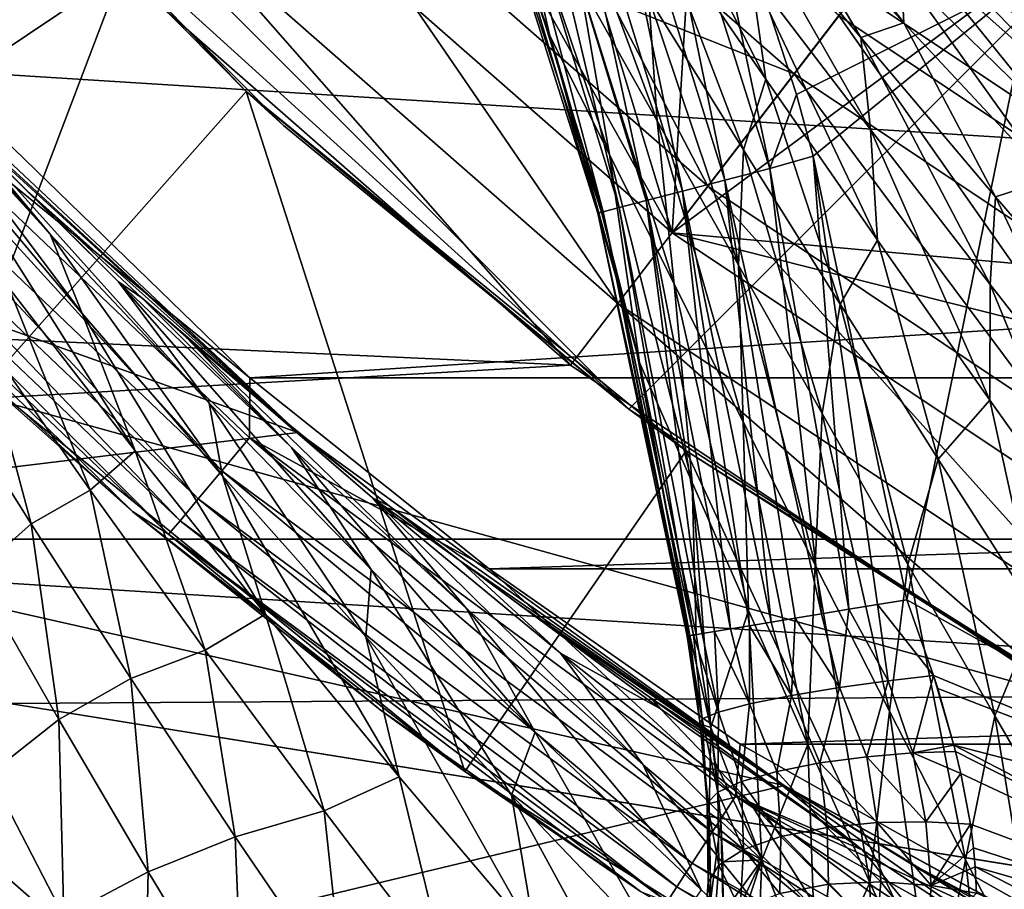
# Model space of a CAD drawing. Header units: metres. Extents: x -25 to 31, y -154 to 31.
# Tile 22 of 110: x -14.95 to -10.53, y -18.62 to -14.71. Entities that reach past the tile are written whole.
import ezdxf

# ---------------------------------------------------------------- set-up
doc = ezdxf.new("R2010")
doc.units = ezdxf.units.M
doc.layers.add('solid_FIT-WB-M-WASTE', color=7, linetype='CONTINUOUS')

msp = doc.modelspace()

# ---------------------------------------------------------------- linework, layer by layer
at = {"layer": 'solid_FIT-WB-M-WASTE'}
for points in [[(-4, -8.24264, 154.050003), (-12.21831, -16.460951, 154.050003), (-16.460951, -12.21831, 154.050003)], [(-4, -8.24264, 155.550003), (-10.022118, -17.883154, 155.550003), (-12.21831, -16.460951, 155.550003)], [(-4, -8.24264, 154.050003), (-12.21831, -16.460951, 155.550003), (-12.21831, -16.460951, 154.050003)], [(-4, -8.24264, 154.050003), (-4, -8.24264, 155.550003), (-12.21831, -16.460951, 155.550003)], [(-13.458433, -10.949567, 125), (-12.023048, -15.668719, 125), (-13.965374, -13.965343, 125)], [(-13.458433, -10.949567, 125), (-11.842152, -12.68014, 125), (-12.023048, -15.668719, 125)], [(-16.460951, -12.21831, 154.050003), (-12.21831, -16.460951, 154.050003), (-15.187702, -13.768941, 154.050003)], [(-11.842152, -12.68014, 125), (-10.005287, -14.17451, 125), (-12.023048, -15.668719, 125)], [(-13.095795, -13.095618, 132.286728), (-13.779433, -13.779247, 129.947311), (-11.863001, -15.459936, 129.947311)], [(-11.274443, -14.692923, 132.286728), (-13.095795, -13.095618, 132.286728), (-11.863001, -15.459936, 129.947311)], [(-15.096737, -16.344757, 129.050003), (-15.696212, -13.186311, 129.050003), (-13.936281, -15.034291, 129.050003)], [(-15.187702, -13.768941, 154.050003), (-13.936281, -15.034291, 129.050003), (-15.696212, -13.186311, 129.050003)], [(-13.965363, -13.965351, 121), (-13.328952, -13.328975, 121), (-11.475157, -14.954705, 121)], [(-13.328963, -13.328963, 123.099998), (-13.965359, -13.965359, 124), (-12.023047, -15.668721, 124)], [(-11.475171, -14.954697, 123.099998), (-13.328963, -13.328963, 123.099998), (-12.023047, -15.668721, 124)], [(-13.328952, -13.328975, 121), (-13.328963, -13.328963, 123.099998), (-11.475171, -14.954697, 123.099998)], [(-11.475157, -14.954705, 121), (-13.328952, -13.328975, 121), (-11.475171, -14.954697, 123.099998)], [(-11.584523, -15.379666, 112.979416), (-12.192119, -13.453491, 112.980255), (-12.008173, -13.380622, 113)], [(-11.464695, -15.047256, 113), (-12.008173, -13.380622, 113), (-10.394323, -14.511394, 113)], [(-11.584523, -15.379666, 112.979416), (-12.008173, -13.380622, 113), (-11.464695, -15.047256, 113)], [(-13.046872, -13.457954, 111.907555), (-12.936362, -13.738434, 111.896767), (-12.571797, -14.78445, 111.853455)], [(-12.759836, -13.96963, 111.18615), (-13.046872, -13.457954, 111.907555), (-12.571797, -14.78445, 111.853455)], [(-11.786452, -15.432276, 112.91185), (-12.381243, -13.5253, 112.916504), (-12.192119, -13.453491, 112.980255)], [(-11.786452, -15.432276, 112.91185), (-12.192119, -13.453491, 112.980255), (-11.584523, -15.379666, 112.979416)], [(-11.977165, -15.481963, 112.794235), (-12.559422, -13.592954, 112.806953), (-12.381243, -13.5253, 112.916504)], [(-11.977165, -15.481963, 112.794235), (-12.381243, -13.5253, 112.916504), (-11.786452, -15.432276, 112.91185)], [(-12.13973, -15.524318, 112.631226), (-12.712572, -13.651103, 112.656372), (-12.559422, -13.592954, 112.806953)], [(-12.13973, -15.524318, 112.631226), (-12.559422, -13.592954, 112.806953), (-11.977165, -15.481963, 112.794235)], [(-12.260444, -15.555769, 112.435181), (-12.829576, -13.695529, 112.475731), (-12.712572, -13.651103, 112.656372)], [(-12.260444, -15.555769, 112.435181), (-12.712572, -13.651103, 112.656372), (-12.13973, -15.524318, 112.631226)], [(-12.332459, -15.574532, 112.223236), (-12.904847, -13.724109, 112.27964), (-12.829576, -13.695529, 112.475731)], [(-12.332459, -15.574532, 112.223236), (-12.829576, -13.695529, 112.475731), (-12.260444, -15.555769, 112.435181)], [(-10.51071, -13.697622, 134.485275), (-11.274443, -14.692923, 132.286728), (-9.260183, -16.03883, 132.286728)], [(-12.356802, -15.580874, 112.012741), (-12.938932, -13.73705, 112.082817), (-12.904847, -13.724109, 112.27964)], [(-12.938932, -13.73705, 112.082817), (-12.340526, -15.57696, 111.817329), (-12.54935, -14.856222, 111.850311)], [(-12.356802, -15.580874, 112.012741), (-12.340526, -15.57696, 111.817329), (-12.938932, -13.73705, 112.082817)], [(-12.938932, -13.73705, 112.082817), (-12.54935, -14.856222, 111.850311), (-12.571797, -14.78445, 111.853455)], [(-12.938932, -13.73705, 112.082817), (-12.571797, -14.78445, 111.853455), (-12.936362, -13.738434, 111.896767)], [(-12.356802, -15.580874, 112.012741), (-12.904847, -13.724109, 112.27964), (-12.332459, -15.574532, 112.223236)], [(-15.187702, -13.768941, 154.050003), (-13.768941, -15.187702, 154.050003), (-13.936281, -15.034291, 129.050003)], [(-15.187702, -13.768941, 154.050003), (-12.21831, -16.460951, 154.050003), (-13.768941, -15.187702, 154.050003)], [(-13.779433, -13.779247, 129.947311), (-14.248648, -14.248455, 127.504517), (-12.266957, -15.986375, 127.504517)], [(-11.863001, -15.459936, 129.947311), (-13.779433, -13.779247, 129.947311), (-12.266957, -15.986375, 127.504517)], [(-12.204239, -13.790445, 107.056404), (-12.098992, -14.256226, 108.037132), (-11.602362, -14.978381, 107.566711)], [(-11.669432, -14.500229, 106.606163), (-12.204239, -13.790445, 107.056404), (-11.602362, -14.978381, 107.566711)], [(-10.982662, -14.725568, 104.090767), (-10.99439, -14.495585, 103.028633), (-11.673601, -13.816482, 103.338371)], [(-11.644983, -14.002147, 104.434502), (-10.982662, -14.725568, 104.090767), (-11.673601, -13.816482, 103.338371)], [(-13.965359, -13.965359, 124), (-13.965374, -13.965343, 125), (-12.023048, -15.668719, 125)], [(-12.023055, -15.668715, 121), (-13.965363, -13.965351, 121), (-11.475157, -14.954705, 121)], [(-13.965343, -13.96537, 119), (-13.965363, -13.965351, 121), (-12.023055, -15.668715, 121)], [(-12.023047, -15.668721, 124), (-13.965359, -13.965359, 124), (-12.023048, -15.668719, 125)], [(-12.023027, -15.668736, 119), (-13.965343, -13.96537, 119), (-12.023055, -15.668715, 121)], [(-11.192101, -14.585783, 119), (-13.965343, -13.96537, 119), (-12.023027, -15.668736, 119)], [(-12.759836, -13.96963, 111.18615), (-12.571797, -14.78445, 111.853455), (-12.3048, -15.317766, 111.263077)], [(-12.43724, -14.545496, 110.555351), (-12.759836, -13.96963, 111.18615), (-12.3048, -15.317766, 111.263077)], [(-12.539587, -13.950734, 109.658516), (-12.43724, -14.545496, 110.555351), (-12.089859, -15.165506, 110.006378)], [(-12.128089, -14.613821, 109.098129), (-12.539587, -13.950734, 109.658516), (-12.089859, -15.165506, 110.006378)], [(-11.78321, -14.062712, 105.619873), (-11.175282, -14.79224, 105.238235), (-11.644983, -14.002147, 104.434502)], [(-11.175282, -14.79224, 105.238235), (-10.982662, -14.725568, 104.090767), (-11.644983, -14.002147, 104.434502)], [(-14.495885, -14.495494, 125), (-16.283295, -14.039379, 125), (-15.341837, -15.062471, 125)], [(-11.78321, -14.062712, 105.619873), (-11.669432, -14.500229, 106.606163), (-11.131962, -15.205708, 106.229187)], [(-11.78321, -14.062712, 105.619873), (-11.131962, -15.205708, 106.229187), (-11.175282, -14.79224, 105.238235)], [(-10.005287, -14.17451, 125), (-9.874999, -17.104, 125), (-12.023048, -15.668719, 125)], [(-14.248648, -14.248455, 127.504517), (-14.495885, -14.495494, 125), (-12.479858, -16.263552, 125)], [(-12.266957, -15.986375, 127.504517), (-14.248648, -14.248455, 127.504517), (-12.479858, -16.263552, 125)], [(-12.098992, -14.256226, 108.037132), (-12.128089, -14.613821, 109.098129), (-11.702438, -15.296785, 108.617699)], [(-11.602362, -14.978381, 107.566711), (-12.098992, -14.256226, 108.037132), (-11.702438, -15.296785, 108.617699)], [(-10.046448, -15.040592, 100.612152), (-10.809044, -14.393212, 99.729721), (-10.853896, -14.35942, 99.796509)], [(-10.835559, -14.401628, 100.812675), (-10.046448, -15.040592, 100.612152), (-10.853896, -14.35942, 99.796509)], [(-13.919399, -16.320318, 158.550003), (15.891207, -14.407359, 158.550003), (-15.891396, -14.407151, 158.550003)], [(-15.885089, -14.720355, 158.522766), (-13.919399, -16.320318, 158.550003), (-15.891396, -14.407151, 158.550003)], [(-13.919399, -16.320318, 158.550003), (13.919198, -16.32049, 158.550003), (15.891207, -14.407359, 158.550003)], [(-10.898468, -14.436443, 101.913322), (-10.171785, -15.083258, 101.693756), (-10.835559, -14.401628, 100.812675)], [(-10.171785, -15.083258, 101.693756), (-10.046448, -15.040592, 100.612152), (-10.835559, -14.401628, 100.812675)], [(-10.402759, -14.689541, 99.155731), (-10.809044, -14.393212, 99.729721), (-10.023922, -14.972917, 99.556679)], [(-10.046448, -15.040592, 100.612152), (-10.023922, -14.972917, 99.556679), (-10.809044, -14.393212, 99.729721)], [(-10.99439, -14.495585, 103.028633), (-10.322921, -15.152832, 102.785072), (-10.898468, -14.436443, 101.913322)], [(-10.322921, -15.152832, 102.785072), (-10.171785, -15.083258, 101.693756), (-10.898468, -14.436443, 101.913322)], [(-14.495885, -14.495494, 125), (-15.341837, -15.062471, 125), (-15.122991, -16.143114, 125)], [(-12.479858, -16.263552, 125), (-14.495885, -14.495494, 125), (-15.122991, -16.143114, 125)], [(-11.669432, -14.500229, 106.606163), (-11.602362, -14.978381, 107.566711), (-11.100267, -15.702028, 107.170906)], [(-11.131962, -15.205708, 106.229187), (-11.669432, -14.500229, 106.606163), (-11.100267, -15.702028, 107.170906)], [(-10.326608, -15.428834, 103.818634), (-10.322921, -15.152832, 102.785072), (-10.99439, -14.495585, 103.028633)], [(-10.982662, -14.725568, 104.090767), (-10.326608, -15.428834, 103.818634), (-10.99439, -14.495585, 103.028633)], [(-12.43724, -14.545496, 110.555351), (-12.3048, -15.317766, 111.263077), (-12.013597, -15.900231, 110.745049)], [(-12.089859, -15.165506, 110.006378), (-12.43724, -14.545496, 110.555351), (-12.013597, -15.900231, 110.745049)], [(-11.390215, -15.324859, 113), (-11.464695, -15.047256, 113), (-10.394323, -14.511394, 113)], [(-10.969572, -17.318155, 113), (-11.390215, -15.324859, 113), (-10.394323, -14.511394, 113)], [(-8.953806, -18.44124, 113), (-10.969572, -17.318155, 113), (-10.394323, -14.511394, 113)], [(-9.192455, -15.921901, 119), (-11.192101, -14.585783, 119), (-12.023027, -15.668736, 119)], [(-10.293705, -14.58294, 118.073357), (-11.192101, -14.585783, 119), (-9.192455, -15.921901, 119)], [(-20.144451, -14.635951, -5), (20.144436, -14.635973, -5), (18.151312, -17.045227, -5)], [(-20.144451, -14.635951, -5), (18.151312, -17.045227, -5), (-18.151327, -17.045212, -5)], [(-12.128089, -14.613821, 109.098129), (-12.089859, -15.165506, 110.006378), (-11.725402, -15.814596, 109.529556)], [(-11.702438, -15.296785, 108.617699), (-12.128089, -14.613821, 109.098129), (-11.725402, -15.814596, 109.529556)], [(-18.816595, -14.735868), (-13.704609, -16.566038), (-15.672826, -14.71776)], [(-16.026751, -14.851629, 158.442749), (-14.044974, -16.73819, 158.442749), (-15.885089, -14.720355, 158.522766)], [(-15.885089, -14.720355, 158.522766), (-13.920832, -16.590242, 158.522751), (-13.919399, -16.320318, 158.550003)], [(-14.044974, -16.73819, 158.442749), (-13.920832, -16.590242, 158.522751), (-15.885089, -14.720355, 158.522766)], [(-15.672826, -14.71776), (-13.704609, -16.566038), (-15.397157, -15.005918, 103.783455)], [(-11.274443, -14.692923, 132.286728), (-11.863001, -15.459936, 129.947311), (-9.743591, -16.876102, 129.947311)], [(-9.260183, -16.03883, 132.286728), (-11.274443, -14.692923, 132.286728), (-9.743591, -16.876102, 129.947311)], [(-11.175282, -14.79224, 105.238235), (-10.570149, -15.507442, 104.928291), (-10.982662, -14.725568, 104.090767)], [(-10.570149, -15.507442, 104.928291), (-10.326608, -15.428834, 103.818634), (-10.982662, -14.725568, 104.090767)], [(-18.816595, -14.735868), (-16.851902, -16.947666), (-13.704609, -16.566038)], [(-12.571797, -14.78445, 111.853455), (-12.188367, -16.175539, 111.787682), (-12.170394, -16.251219, 111.783752)], [(-12.3048, -15.317766, 111.263077), (-12.571797, -14.78445, 111.853455), (-12.170394, -16.251219, 111.783752)], [(-12.571797, -14.78445, 111.853455), (-12.340526, -15.57696, 111.817329), (-12.188367, -16.175539, 111.787682)], [(-12.571797, -14.78445, 111.853455), (-12.54935, -14.856222, 111.850311), (-12.340526, -15.57696, 111.817329)], [(-11.175282, -14.79224, 105.238235), (-11.131962, -15.205708, 106.229187), (-10.594878, -15.902168, 105.916809)], [(-11.175282, -14.79224, 105.238235), (-10.594878, -15.902168, 105.916809), (-10.570149, -15.507442, 104.928291)], [(-16.148371, -14.964333, 158.315445), (-14.151554, -16.865208, 158.31543), (-16.026751, -14.851629, 158.442749)], [(-14.151554, -16.865208, 158.31543), (-14.044974, -16.73819, 158.442749), (-16.026751, -14.851629, 158.442749)], [(-14.81687, -15.675188, 104.336235), (-15.515263, -14.908866, 104.988983), (-15.397157, -15.005918, 103.783455)], [(-14.673068, -16.031984, 105.352768), (-15.515263, -14.908866, 104.988983), (-14.81687, -15.675188, 104.336235)], [(-14.673068, -16.031984, 105.352768), (-15.287136, -15.300755, 105.977592), (-15.515263, -14.908866, 104.988983)], [(-16.241648, -15.050769, 158.149521), (-14.233294, -16.962622, 158.149506), (-16.148371, -14.964333, 158.315445)], [(-14.233294, -16.962622, 158.149506), (-14.151554, -16.865208, 158.31543), (-16.148371, -14.964333, 158.315445)], [(-12.023055, -15.668715, 121), (-11.475157, -14.954705, 121), (-9.424944, -16.324608, 121)], [(-11.475171, -14.954697, 123.099998), (-12.023047, -15.668721, 124), (-9.87501, -17.103996, 124)], [(-11.602362, -14.978381, 107.566711), (-11.702438, -15.296785, 108.617699), (-11.267778, -15.989955, 108.206535)], [(-11.100267, -15.702028, 107.170906), (-11.602362, -14.978381, 107.566711), (-11.267778, -15.989955, 108.206535)], [(-9.424961, -16.324602, 123.099998), (-11.475171, -14.954697, 123.099998), (-9.87501, -17.103996, 124)], [(-11.475157, -14.954705, 121), (-11.475171, -14.954697, 123.099998), (-9.424961, -16.324602, 123.099998)], [(-9.424944, -16.324608, 121), (-11.475157, -14.954705, 121), (-9.424961, -16.324602, 123.099998)], [(-13.704609, -16.566038), (-15.27168, -15.133598, 103.516701), (-15.397157, -15.005918, 103.783455)], [(-14.81687, -15.675188, 104.336235), (-15.397157, -15.005918, 103.783455), (-15.27168, -15.133598, 103.516701)], [(-12.953994, -18.090235, 129.050003), (-15.096737, -16.344757, 129.050003), (-13.936281, -15.034291, 129.050003)], [(-12.953994, -18.090235, 129.050003), (-13.936281, -15.034291, 129.050003), (-11.960131, -16.649485, 129.050003)], [(-12.21831, -16.460951, 154.050003), (-11.960131, -16.649485, 129.050003), (-13.936281, -15.034291, 129.050003)], [(-13.768941, -15.187702, 154.050003), (-12.21831, -16.460951, 154.050003), (-13.936281, -15.034291, 129.050003)], [(-16.300209, -15.105038, 157.956314), (-14.284612, -17.023779, 157.956299), (-16.241648, -15.050769, 158.149521)], [(-14.284612, -17.023779, 157.956299), (-14.233294, -16.962622, 158.149506), (-16.241648, -15.050769, 158.149521)], [(-11.584523, -15.379666, 112.979416), (-11.464695, -15.047256, 113), (-11.390215, -15.324859, 113)], [(-14.447101, -16.921696, 157.75), (-14.284612, -17.023779, 157.956299), (-16.300209, -15.105038, 157.956314)], [(-15.500998, -15.961878, 157.75), (-14.447101, -16.921696, 157.75), (-16.300209, -15.105038, 157.956314)], [(-13.704609, -16.566038), (-14.919449, -15.480958, 102.81395), (-15.27168, -15.133598, 103.516701)], [(-14.509176, -15.890146, 102.923134), (-15.27168, -15.133598, 103.516701), (-14.919449, -15.480958, 102.81395)], [(-14.102635, -16.434681, 103.767036), (-15.27168, -15.133598, 103.516701), (-14.509176, -15.890146, 102.923134)], [(-14.102635, -16.434681, 103.767036), (-14.81687, -15.675188, 104.336235), (-15.27168, -15.133598, 103.516701)], [(-12.089859, -15.165506, 110.006378), (-12.013597, -15.900231, 110.745049), (-11.703957, -16.518585, 110.288567)], [(-11.725402, -15.814596, 109.529556), (-12.089859, -15.165506, 110.006378), (-11.703957, -16.518585, 110.288567)], [(-11.131962, -15.205708, 106.229187), (-11.100267, -15.702028, 107.170906), (-10.5961, -16.421116, 106.840324)], [(-10.594878, -15.902168, 105.916809), (-11.131962, -15.205708, 106.229187), (-10.5961, -16.421116, 106.840324)], [(-14.435318, -16.648283, 106.188469), (-15.287136, -15.300755, 105.977592), (-14.673068, -16.031984, 105.352768)], [(-14.435318, -16.648283, 106.188469), (-15.002781, -15.916384, 106.801041), (-15.287136, -15.300755, 105.977592)], [(-11.702438, -15.296785, 108.617699), (-11.725402, -15.814596, 109.529556), (-11.349113, -16.48177, 109.115585)], [(-11.267778, -15.989955, 108.206535), (-11.702438, -15.296785, 108.617699), (-11.349113, -16.48177, 109.115585)], [(-12.3048, -15.317766, 111.263077), (-12.170394, -16.251219, 111.783752), (-11.933045, -16.79174, 111.3228)], [(-12.013597, -15.900231, 110.745049), (-12.3048, -15.317766, 111.263077), (-11.933045, -16.79174, 111.3228)], [(-11.584523, -15.379666, 112.979416), (-11.390215, -15.324859, 113), (-11.228971, -17.36101, 112.964821)], [(-11.100434, -17.339775, 112.991165), (-11.390215, -15.324859, 113), (-10.969572, -17.318155, 113)], [(-11.228971, -17.36101, 112.964821), (-11.390215, -15.324859, 113), (-11.100434, -17.339775, 112.991165)], [(-11.786452, -15.432276, 112.91185), (-11.584523, -15.379666, 112.979416), (-11.352874, -17.381477, 112.921448)], [(-11.584523, -15.379666, 112.979416), (-11.228971, -17.36101, 112.964821), (-11.352874, -17.381477, 112.921448)], [(-11.977165, -15.481963, 112.794235), (-11.786452, -15.432276, 112.91185), (-11.57837, -17.41873, 112.786926)], [(-11.786452, -15.432276, 112.91185), (-11.352874, -17.381477, 112.921448), (-11.470041, -17.400833, 112.861794)], [(-11.786452, -15.432276, 112.91185), (-11.470041, -17.400833, 112.861794), (-11.57837, -17.41873, 112.786926)], [(-10.570149, -15.507442, 104.928291), (-9.970708, -16.204561, 104.682602), (-10.326608, -15.428834, 103.818634)], [(-11.863001, -15.459936, 129.947311), (-12.266957, -15.986375, 127.504517), (-10.075378, -17.450764, 127.504517)], [(-9.743591, -16.876102, 129.947311), (-11.863001, -15.459936, 129.947311), (-10.075378, -17.450764, 127.504517)], [(-13.704609, -16.566038), (-14.405001, -15.960763, 101.891235), (-14.919449, -15.480958, 102.81395)], [(-14.509176, -15.890146, 102.923134), (-14.919449, -15.480958, 102.81395), (-14.405001, -15.960763, 101.891235)], [(-12.13973, -15.524318, 112.631226), (-11.977165, -15.481963, 112.794235), (-11.761041, -17.448906, 112.597061)], [(-11.977165, -15.481963, 112.794235), (-11.57837, -17.41873, 112.786926), (-11.675941, -17.434849, 112.698158)], [(-11.977165, -15.481963, 112.794235), (-11.675941, -17.434849, 112.698158), (-11.761041, -17.448906, 112.597061)], [(-10.570149, -15.507442, 104.928291), (-10.594878, -15.902168, 105.916809), (-10.060681, -16.585758, 105.662178)], [(-10.570149, -15.507442, 104.928291), (-10.060681, -16.585758, 105.662178), (-9.970708, -16.204561, 104.682602)], [(-12.332459, -15.574532, 112.223236), (-12.260444, -15.555769, 112.435181), (-11.927718, -17.476439, 112.238541)], [(-12.260444, -15.555769, 112.435181), (-12.13973, -15.524318, 112.631226), (-11.88805, -17.469887, 112.365204)], [(-12.260444, -15.555769, 112.435181), (-11.88805, -17.469887, 112.365204), (-11.927718, -17.476439, 112.238541)], [(-12.13973, -15.524318, 112.631226), (-11.761041, -17.448906, 112.597061), (-11.832163, -17.460655, 112.48542)], [(-12.13973, -15.524318, 112.631226), (-11.832163, -17.460655, 112.48542), (-11.88805, -17.469887, 112.365204)], [(-12.356802, -15.580874, 112.012741), (-12.332459, -15.574532, 112.223236), (-11.95589, -17.481091, 111.974907)], [(-12.356802, -15.580874, 112.012741), (-12.188367, -16.175539, 111.787682), (-12.340526, -15.57696, 111.817329)], [(-12.356802, -15.580874, 112.012741), (-11.95589, -17.481091, 111.974907), (-11.943894, -17.479107, 111.842552)], [(-12.356802, -15.580874, 112.012741), (-11.943894, -17.479107, 111.842552), (-12.188367, -16.175539, 111.787682)], [(-12.332459, -15.574532, 112.223236), (-11.927718, -17.476439, 112.238541), (-11.950465, -17.480196, 112.107658)], [(-12.332459, -15.574532, 112.223236), (-11.950465, -17.480196, 112.107658), (-11.95589, -17.481091, 111.974907)], [(-14.042836, -16.761747, 104.802002), (-14.81687, -15.675188, 104.336235), (-14.102635, -16.434681, 103.767036)], [(-14.042836, -16.761747, 104.802002), (-14.673068, -16.031984, 105.352768), (-14.81687, -15.675188, 104.336235)], [(-9.875013, -17.103992, 121), (-12.023055, -15.668715, 121), (-9.424944, -16.324608, 121)], [(-12.023027, -15.668736, 119), (-12.023055, -15.668715, 121), (-9.875013, -17.103992, 121)], [(-12.023047, -15.668721, 124), (-12.023048, -15.668719, 125), (-9.874999, -17.104, 125)], [(-9.87501, -17.103996, 124), (-12.023047, -15.668721, 124), (-9.874999, -17.104, 125)], [(-9.874989, -17.104008, 119), (-12.023027, -15.668736, 119), (-9.875013, -17.103992, 121)], [(-9.192455, -15.921901, 119), (-12.023027, -15.668736, 119), (-9.874989, -17.104008, 119)], [(-11.100267, -15.702028, 107.170906), (-11.267778, -15.989955, 108.206535), (-10.827641, -16.686226, 107.855728)], [(-10.5961, -16.421116, 106.840324), (-11.100267, -15.702028, 107.170906), (-10.827641, -16.686226, 107.855728)], [(-11.725402, -15.814596, 109.529556), (-11.703957, -16.518585, 110.288567), (-11.380711, -17.161184, 109.886147)], [(-11.349113, -16.48177, 109.115585), (-11.725402, -15.814596, 109.529556), (-11.380711, -17.161184, 109.886147)], [(-14.637177, -16.825615, 107.385948), (-15.132404, -16.118834, 108.02272), (-15.002781, -15.916384, 106.801041)], [(-14.637177, -16.825615, 107.385948), (-15.002781, -15.916384, 106.801041), (-14.435318, -16.648283, 106.188469)], [(-13.733088, -16.633293, 102.408409), (-14.509176, -15.890146, 102.923134), (-14.405001, -15.960763, 101.891235)], [(-13.37555, -17.181932, 103.272774), (-14.509176, -15.890146, 102.923134), (-13.733088, -16.633293, 102.408409)], [(-13.37555, -17.181932, 103.272774), (-14.102635, -16.434681, 103.767036), (-14.509176, -15.890146, 102.923134)], [(-12.013597, -15.900231, 110.745049), (-11.933045, -16.79174, 111.3228), (-11.679869, -17.36676, 110.911339)], [(-11.703957, -16.518585, 110.288567), (-12.013597, -15.900231, 110.745049), (-11.679869, -17.36676, 110.911339)], [(-10.594878, -15.902168, 105.916809), (-10.5961, -16.421116, 106.840324), (-10.092479, -17.130842, 106.567574)], [(-10.060681, -16.585758, 105.662178), (-10.594878, -15.902168, 105.916809), (-10.092479, -17.130842, 106.567574)], [(-15.500998, -15.961878, 157.75), (-15.096737, -16.344757, 129.050003), (-14.447101, -16.921696, 157.75)], [(-13.704609, -16.566038), (-14.205669, -16.138432, 101.562149), (-14.405001, -15.960763, 101.891235)], [(-13.733088, -16.633293, 102.408409), (-14.405001, -15.960763, 101.891235), (-14.205669, -16.138432, 101.562149)], [(-12.266957, -15.986375, 127.504517), (-12.479858, -16.263552, 125), (-10.250281, -17.753357, 125)], [(-10.075378, -17.450764, 127.504517), (-12.266957, -15.986375, 127.504517), (-10.250281, -17.753357, 125)], [(-11.267778, -15.989955, 108.206535), (-11.349113, -16.48177, 109.115585), (-10.964569, -17.158859, 108.756439)], [(-10.827641, -16.686226, 107.855728), (-11.267778, -15.989955, 108.206535), (-10.964569, -17.158859, 108.756439)], [(-13.850142, -17.382565, 105.645462), (-14.673068, -16.031984, 105.352768), (-14.042836, -16.761747, 104.802002)], [(-13.850142, -17.382565, 105.645462), (-14.435318, -16.648283, 106.188469), (-14.673068, -16.031984, 105.352768)], [(-14.902246, -16.976599, 108.628784), (-15.323925, -16.305813, 109.299583), (-15.132404, -16.118834, 108.02272)], [(-14.902246, -16.976599, 108.628784), (-15.132404, -16.118834, 108.02272), (-14.637177, -16.825615, 107.385948)], [(-13.704609, -16.566038), (-13.860479, -16.435848, 101.024857), (-14.205669, -16.138432, 101.562149)], [(-13.369222, -16.859812, 101.095421), (-14.205669, -16.138432, 101.562149), (-13.860479, -16.435848, 101.024857)], [(-12.94714, -17.357601, 101.966499), (-14.205669, -16.138432, 101.562149), (-13.369222, -16.859812, 101.095421)], [(-12.94714, -17.357601, 101.966499), (-13.733088, -16.633293, 102.408409), (-14.205669, -16.138432, 101.562149)], [(-12.479858, -16.263552, 125), (-15.122991, -16.143114, 125), (-15.085793, -16.412251, 125)], [(-12.188367, -16.175539, 111.787682), (-11.943894, -17.479107, 111.842552), (-12.170394, -16.251219, 111.783752)], [(-10.250281, -17.753357, 125), (-12.479858, -16.263552, 125), (-15.085793, -16.412251, 125)], [(-12.170394, -16.251219, 111.783752), (-11.943894, -17.479107, 111.842552), (-11.914686, -17.474277, 111.712975)], [(-11.933045, -16.79174, 111.3228), (-12.170394, -16.251219, 111.783752), (-11.914686, -17.474277, 111.712975)], [(-15.153682, -17.199978, 109.829552), (-15.323925, -16.305813, 109.299583), (-14.902246, -16.976599, 108.628784)], [(-14.447101, -16.921696, 157.75), (-15.096737, -16.344757, 129.050003), (-12.953994, -18.090235, 129.050003)], [(-13.920832, -16.590242, 158.522751), (-12.845388, -17.178431, 158.550003), (-13.919399, -16.320318, 158.550003)], [(-12.845388, -17.178431, 158.550003), (13.919198, -16.32049, 158.550003), (-13.919399, -16.320318, 158.550003)], [(-12.845388, -17.178431, 158.550003), (12.845169, -17.178595, 158.550003), (13.919198, -16.32049, 158.550003)], [(-10.250281, -17.753357, 125), (-15.085793, -16.412251, 125), (-15, -17.783419, 125)], [(-13.399115, -17.484602, 104.317566), (-14.102635, -16.434681, 103.767036), (-13.37555, -17.181932, 103.272774)], [(-13.399115, -17.484602, 104.317566), (-14.042836, -16.761747, 104.802002), (-14.102635, -16.434681, 103.767036)], [(-13.704609, -16.566038), (-13.292984, -16.898125, 100.221519), (-13.860479, -16.435848, 101.024857)], [(-13.369222, -16.859812, 101.095421), (-13.860479, -16.435848, 101.024857), (-13.292984, -16.898125, 100.221519)], [(-10.5961, -16.421116, 106.840324), (-10.827641, -16.686226, 107.855728), (-10.384575, -17.380125, 107.558128)], [(-10.092479, -17.130842, 106.567574), (-10.5961, -16.421116, 106.840324), (-10.384575, -17.380125, 107.558128)], [(-12.21831, -16.460951, 154.050003), (-10.022118, -17.883154, 155.550003), (-11.960131, -16.649485, 129.050003)], [(-12.21831, -16.460951, 154.050003), (-12.21831, -16.460951, 155.550003), (-10.022118, -17.883154, 155.550003)], [(-11.349113, -16.48177, 109.115585), (-11.380711, -17.161184, 109.886147), (-11.047148, -17.819242, 109.531097)], [(-10.964569, -17.158859, 108.756439), (-11.349113, -16.48177, 109.115585), (-11.047148, -17.819242, 109.531097)], [(-11.703957, -16.518585, 110.288567), (-11.679869, -17.36676, 110.911339), (-11.413056, -17.968487, 110.540863)], [(-11.380711, -17.161184, 109.886147), (-11.703957, -16.518585, 110.288567), (-11.413056, -17.968487, 110.540863)], [(-16.851902, -16.947666), (-11.520262, -18.153057), (-13.704609, -16.566038)], [(-13.704609, -16.566038), (-11.520262, -18.153057), (-13.292984, -16.898125, 100.221519)], [(-14.044974, -16.73819, 158.442749), (-11.842957, -18.362282, 158.442734), (-13.920832, -16.590242, 158.522751)], [(-13.920832, -16.590242, 158.522751), (-11.738278, -18.199982, 158.522751), (-12.845388, -17.178431, 158.550003)], [(-11.842957, -18.362282, 158.442734), (-11.738278, -18.199982, 158.522751), (-13.920832, -16.590242, 158.522751)], [(-14.120923, -17.544172, 106.816193), (-14.637177, -16.825615, 107.385948), (-14.435318, -16.648283, 106.188469)], [(-14.120923, -17.544172, 106.816193), (-14.435318, -16.648283, 106.188469), (-13.850142, -17.382565, 105.645462)], [(-12.638115, -17.912285, 102.846962), (-13.733088, -16.633293, 102.408409), (-12.94714, -17.357601, 101.966499)], [(-12.638115, -17.912285, 102.846962), (-13.37555, -17.181932, 103.272774), (-13.733088, -16.633293, 102.408409)], [(-10.611513, -19.556538, 129.050003), (-12.953994, -18.090235, 129.050003), (-11.960131, -16.649485, 129.050003)], [(-10.611513, -19.556538, 129.050003), (-11.960131, -16.649485, 129.050003), (-9.798201, -18.006813, 129.050003)], [(-10.022118, -17.883154, 155.550003), (-9.798201, -18.006813, 129.050003), (-11.960131, -16.649485, 129.050003)], [(-10.827641, -16.686226, 107.855728), (-10.964569, -17.158859, 108.756439), (-10.57427, -17.839617, 108.445518)], [(-10.384575, -17.380125, 107.558128), (-10.827641, -16.686226, 107.855728), (-10.57427, -17.839617, 108.445518)], [(-14.151554, -16.865208, 158.31543), (-11.932825, -18.501621, 158.315414), (-14.044974, -16.73819, 158.442749)], [(-11.932825, -18.501621, 158.315414), (-11.842957, -18.362282, 158.442734), (-14.044974, -16.73819, 158.442749)], [(-13.249805, -18.11318, 105.164703), (-14.042836, -16.761747, 104.802002), (-13.399115, -17.484602, 104.317566)], [(-13.249805, -18.11318, 105.164703), (-13.850142, -17.382565, 105.645462), (-14.042836, -16.761747, 104.802002)], [(-11.933045, -16.79174, 111.3228), (-11.914686, -17.474277, 111.712975), (-11.848641, -17.892048, 111.709473)], [(-11.679869, -17.36676, 110.911339), (-11.933045, -16.79174, 111.3228), (-11.848641, -17.892048, 111.709473)], [(-14.454865, -17.672112, 108.023331), (-14.902246, -16.976599, 108.628784), (-14.637177, -16.825615, 107.385948)], [(-14.454865, -17.672112, 108.023331), (-14.637177, -16.825615, 107.385948), (-14.120923, -17.544172, 106.816193)], [(-14.233294, -16.962622, 158.149506), (-12.001747, -18.608482, 158.14949), (-14.151554, -16.865208, 158.31543)], [(-12.001747, -18.608482, 158.14949), (-11.932825, -18.501621, 158.315414), (-14.151554, -16.865208, 158.31543)], [(-13.369222, -16.859812, 101.095421), (-13.292984, -16.898125, 100.221519), (-12.979357, -17.140196, 99.815193)], [(-12.524199, -17.557821, 100.69944), (-13.369222, -16.859812, 101.095421), (-12.979357, -17.140196, 99.815193)], [(-12.153839, -18.059038, 101.592171), (-13.369222, -16.859812, 101.095421), (-12.524199, -17.557821, 100.69944)], [(-12.153839, -18.059038, 101.592171), (-12.94714, -17.357601, 101.966499), (-13.369222, -16.859812, 101.095421)], [(-14.447101, -16.921696, 157.75), (-12.953994, -18.090235, 129.050003), (-13.333905, -17.812059, 157.75)], [(-14.447101, -16.921696, 157.75), (-13.333905, -17.812059, 157.75), (-14.284612, -17.023779, 157.956299)], [(-11.520262, -18.153057), (-12.979357, -17.140196, 99.815193), (-13.292984, -16.898125, 100.221519)], [(-16.851902, -16.947666), (-14.628997, -18.899799), (-11.520262, -18.153057)], [(-16.02026, -18.083136, -0.034074), (-14.628997, -18.899799), (-16.851902, -16.947666)], [(-14.778226, -17.85594, 109.195152), (-15.153682, -17.199978, 109.829552), (-14.902246, -16.976599, 108.628784)], [(-14.778226, -17.85594, 109.195152), (-14.902246, -16.976599, 108.628784), (-14.454865, -17.672112, 108.023331)], [(-14.284612, -17.023779, 157.956299), (-12.045016, -18.675571, 157.956284), (-14.233294, -16.962622, 158.149506)], [(-12.045016, -18.675571, 157.956284), (-12.001747, -18.608482, 158.14949), (-14.233294, -16.962622, 158.149506)], [(-12.165982, -18.629314, 157.75), (-12.045016, -18.675571, 157.956284), (-14.284612, -17.023779, 157.956299)], [(-13.333905, -17.812059, 157.75), (-12.165982, -18.629314, 157.75), (-14.284612, -17.023779, 157.956299)], [(-18.151327, -17.045212, -5), (18.151312, -17.045227, -5), (15.871919, -19.185724, -5)], [(-18.151327, -17.045212, -5), (15.871919, -19.185724, -5), (-15.871932, -19.185713, -5)], [(-11.520262, -18.153057), (-12.709249, -17.341425, 99.484825), (-12.979357, -17.140196, 99.815193)], [(-12.075763, -17.807573, 99.463257), (-12.979357, -17.140196, 99.815193), (-12.709249, -17.341425, 99.484825)], [(-12.524199, -17.557821, 100.69944), (-12.979357, -17.140196, 99.815193), (-12.075763, -17.807573, 99.463257)], [(-15.08713, -18.099604, 110.319145), (-15.153682, -17.199978, 109.829552), (-14.778226, -17.85594, 109.195152)], [(-12.744022, -18.195971, 103.893555), (-13.399115, -17.484602, 104.317566), (-13.37555, -17.181932, 103.272774)], [(-12.744022, -18.195971, 103.893555), (-13.37555, -17.181932, 103.272774), (-12.638115, -17.912285, 102.846962)], [(-11.717711, -17.96657, 158.550003), (12.845169, -17.178595, 158.550003), (-12.845388, -17.178431, 158.550003)], [(-11.738278, -18.199982, 158.522751), (-11.717711, -17.96657, 158.550003), (-12.845388, -17.178431, 158.550003)], [(-11.717711, -17.96657, 158.550003), (11.717476, -17.966722, 158.550003), (12.845169, -17.178595, 158.550003)], [(-11.380711, -17.161184, 109.886147), (-11.413056, -17.968487, 110.540863), (-11.135066, -18.588783, 110.206696)], [(-11.047148, -17.819242, 109.531097), (-11.380711, -17.161184, 109.886147), (-11.135066, -18.588783, 110.206696)], [(-10.964569, -17.158859, 108.756439), (-11.047148, -17.819242, 109.531097), (-10.705523, -18.485971, 109.217789)], [(-10.57427, -17.839617, 108.445518), (-10.964569, -17.158859, 108.756439), (-10.705523, -18.485971, 109.217789)], [(-11.100434, -17.339775, 112.991165), (-10.969572, -17.318155, 113), (-10.849146, -17.657923, 113.012642)], [(-10.849146, -17.657923, 113.012642), (-10.969572, -17.318155, 113), (-8.953806, -18.44124, 113)], [(-11.892638, -18.621471, 102.484703), (-12.94714, -17.357601, 101.966499), (-12.153839, -18.059038, 101.592171)], [(-11.892638, -18.621471, 102.484703), (-12.638115, -17.912285, 102.846962), (-12.94714, -17.357601, 101.966499)], [(-11.520262, -18.153057), (-12.115466, -17.761349, 98.815948), (-12.709249, -17.341425, 99.484825)], [(-12.075763, -17.807573, 99.463257), (-12.709249, -17.341425, 99.484825), (-12.115466, -17.761349, 98.815948)], [(-11.679869, -17.36676, 110.911339), (-11.848641, -17.892048, 111.709473), (-11.620653, -18.486345, 111.317322)], [(-11.413056, -17.968487, 110.540863), (-11.679869, -17.36676, 110.911339), (-11.620653, -18.486345, 111.317322)], [(-11.352874, -17.381477, 112.921448), (-11.228971, -17.36101, 112.964821), (-11.271129, -17.712849, 112.94976)], [(-11.228971, -17.36101, 112.964821), (-11.052719, -17.682306, 113.005844), (-11.271129, -17.712849, 112.94976)], [(-11.228971, -17.36101, 112.964821), (-11.100434, -17.339775, 112.991165), (-11.052719, -17.682306, 113.005844)], [(-11.100434, -17.339775, 112.991165), (-10.849146, -17.657923, 113.012642), (-11.052719, -17.682306, 113.005844)], [(-13.586535, -18.267084, 106.305901), (-14.120923, -17.544172, 106.816193), (-13.850142, -17.382565, 105.645462)], [(-13.586535, -18.267084, 106.305901), (-13.850142, -17.382565, 105.645462), (-13.249805, -18.11318, 105.164703)], [(-11.675941, -17.434849, 112.698158), (-11.57837, -17.41873, 112.786926), (-11.486653, -17.748348, 112.834435)], [(-11.57837, -17.41873, 112.786926), (-11.470041, -17.400833, 112.861794), (-11.486653, -17.748348, 112.834435)], [(-11.470041, -17.400833, 112.861794), (-11.271129, -17.712849, 112.94976), (-11.486653, -17.748348, 112.834435)], [(-11.470041, -17.400833, 112.861794), (-11.352874, -17.381477, 112.921448), (-11.271129, -17.712849, 112.94976)], [(-10.384575, -17.380125, 107.558128), (-10.57427, -17.839617, 108.445518), (-10.180063, -18.51902, 108.177544)], [(-11.88805, -17.469887, 112.365204), (-11.832163, -17.460655, 112.48542), (-11.814744, -17.822514, 112.434708)], [(-11.832163, -17.460655, 112.48542), (-11.761041, -17.448906, 112.597061), (-11.675651, -17.786156, 112.658859)], [(-11.832163, -17.460655, 112.48542), (-11.675651, -17.786156, 112.658859), (-11.814744, -17.822514, 112.434708)], [(-11.761041, -17.448906, 112.597061), (-11.675941, -17.434849, 112.698158), (-11.675651, -17.786156, 112.658859)], [(-11.675941, -17.434849, 112.698158), (-11.486653, -17.748348, 112.834435), (-11.675651, -17.786156, 112.658859)], [(-12.636256, -18.835073, 104.740616), (-13.399115, -17.484602, 104.317566), (-12.744022, -18.195971, 103.893555)], [(-12.636256, -18.835073, 104.740616), (-13.249805, -18.11318, 105.164703), (-13.399115, -17.484602, 104.317566)], [(-11.943894, -17.479107, 111.842552), (-11.95589, -17.481091, 111.974907), (-11.896711, -17.87701, 111.935478)], [(-11.95589, -17.481091, 111.974907), (-11.950465, -17.480196, 112.107658), (-11.888954, -17.853651, 112.184715)], [(-11.95589, -17.481091, 111.974907), (-11.888954, -17.853651, 112.184715), (-11.896711, -17.87701, 111.935478)], [(-11.950465, -17.480196, 112.107658), (-11.927718, -17.476439, 112.238541), (-11.888954, -17.853651, 112.184715)], [(-11.943894, -17.479107, 111.842552), (-11.848641, -17.892048, 111.709473), (-11.914686, -17.474277, 111.712975)], [(-11.943894, -17.479107, 111.842552), (-11.896711, -17.87701, 111.935478), (-11.848641, -17.892048, 111.709473)], [(-11.927718, -17.476439, 112.238541), (-11.88805, -17.469887, 112.365204), (-11.814744, -17.822514, 112.434708)], [(-11.927718, -17.476439, 112.238541), (-11.814744, -17.822514, 112.434708), (-11.888954, -17.853651, 112.184715)], [(-13.985407, -18.382557, 107.475578), (-14.454865, -17.672112, 108.023331), (-14.120923, -17.544172, 106.816193)], [(-13.985407, -18.382557, 107.475578), (-14.120923, -17.544172, 106.816193), (-13.586535, -18.267084, 106.305901)], [(-11.67443, -18.227734, 100.371193), (-12.524199, -17.557821, 100.69944), (-12.075763, -17.807573, 99.463257)], [(-11.355771, -18.733669, 101.28141), (-12.524199, -17.557821, 100.69944), (-11.67443, -18.227734, 100.371193)], [(-11.355771, -18.733669, 101.28141), (-12.153839, -18.059038, 101.592171), (-12.524199, -17.557821, 100.69944)], [(-14.376336, -18.539898, 108.615082), (-14.778226, -17.85594, 109.195152), (-14.454865, -17.672112, 108.023331)], [(-14.376336, -18.539898, 108.615082), (-14.454865, -17.672112, 108.023331), (-13.985407, -18.382557, 107.475578)], [(-11.148948, -18.023293, 113.026283), (-11.271129, -17.712849, 112.94976), (-11.052719, -17.682306, 113.005844)], [(-10.941783, -18.005388, 113.06073), (-11.148948, -18.023293, 113.026283), (-11.052719, -17.682306, 113.005844)], [(-10.941783, -18.005388, 113.06073), (-11.052719, -17.682306, 113.005844), (-10.849146, -17.657923, 113.012642)], [(-10.941783, -18.005388, 113.06073), (-10.849146, -17.657923, 113.012642), (-10.757294, -17.971676, 113.050179)], [(-10.830405, -17.716499, 113.017593), (-10.849146, -17.657923, 113.012642), (-8.953806, -18.44124, 113)], [(-10.830405, -17.716499, 113.017593), (-10.757294, -17.971676, 113.050179), (-10.849146, -17.657923, 113.012642)], [(-11.359115, -18.051279, 112.941696), (-11.486653, -17.748348, 112.834435), (-11.271129, -17.712849, 112.94976)], [(-11.148948, -18.023293, 113.026283), (-11.359115, -18.051279, 112.941696), (-11.271129, -17.712849, 112.94976)], [(-10.830405, -17.716499, 113.017593), (-8.953806, -18.44124, 113), (-10.757294, -17.971676, 113.050179)], [(-7.845308, -18.939405, 125), (-10.250281, -17.753357, 125), (-15, -17.783419, 125)], [(-11.520262, -18.153057), (-11.559044, -18.128389, 98.254288), (-12.115466, -17.761349, 98.815948)], [(-11.169522, -18.442276, 99.178864), (-12.115466, -17.761349, 98.815948), (-11.559044, -18.128389, 98.254288)], [(-11.169522, -18.442276, 99.178864), (-12.075763, -17.807573, 99.463257), (-12.115466, -17.761349, 98.815948)], [(-11.553511, -18.089022, 112.803528), (-11.675651, -17.786156, 112.658859), (-11.486653, -17.748348, 112.834435)], [(-11.359115, -18.051279, 112.941696), (-11.553511, -18.089022, 112.803528), (-11.486653, -17.748348, 112.834435)], [(-7.845308, -18.939405, 125), (-15, -17.783419, 125), (-15.000001, -77.891708, 125)], [(-15.000001, -77.891708, 125), (-14.999984, -138, 125), (15, -17.783419, 125)], [(5.305906, -19.801447, 125), (-15.000001, -77.891708, 125), (15, -17.783419, 125)], [(-14.999984, -138, 125), (15, -138, 125), (15, -17.783419, 125)], [(-13.333905, -17.812059, 157.75), (-12.953994, -18.090235, 129.050003), (-12.165982, -18.629314, 157.75)], [(-11.67443, -18.227734, 100.371193), (-12.075763, -17.807573, 99.463257), (-11.169522, -18.442276, 99.178864)], [(-11.711794, -18.134287, 112.617561), (-11.814744, -17.822514, 112.434708), (-11.675651, -17.786156, 112.658859)], [(-11.553511, -18.089022, 112.803528), (-11.711794, -18.134287, 112.617561), (-11.675651, -17.786156, 112.658859)], [(-11.047148, -17.819242, 109.531097), (-11.135066, -18.588783, 110.206696), (-10.847586, -19.221214, 109.904877)], [(-10.705523, -18.485971, 109.217789), (-11.047148, -17.819242, 109.531097), (-10.847586, -19.221214, 109.904877)], [(-14.755286, -18.74065, 109.714973), (-15.08713, -18.099604, 110.319145), (-14.778226, -17.85594, 109.195152)], [(-14.755286, -18.74065, 109.714973), (-14.778226, -17.85594, 109.195152), (-14.376336, -18.539898, 108.615082)], [(-11.865307, -18.231279, 112.168839), (-11.896711, -17.87701, 111.935478), (-11.888954, -17.853651, 112.184715)], [(-11.817962, -18.183199, 112.399055), (-11.888954, -17.853651, 112.184715), (-11.814744, -17.822514, 112.434708)], [(-11.817962, -18.183199, 112.399055), (-11.865307, -18.231279, 112.168839), (-11.888954, -17.853651, 112.184715)], [(-11.711794, -18.134287, 112.617561), (-11.817962, -18.183199, 112.399055), (-11.814744, -17.822514, 112.434708)], [(-10.57427, -17.839617, 108.445518), (-10.705523, -18.485971, 109.217789), (-10.357448, -19.155931, 108.941727)], [(-10.180063, -18.51902, 108.177544), (-10.57427, -17.839617, 108.445518), (-10.357448, -19.155931, 108.941727)], [(-11.857519, -18.274704, 111.947235), (-11.848641, -17.892048, 111.709473), (-11.896711, -17.87701, 111.935478)], [(-11.865307, -18.231279, 112.168839), (-11.857519, -18.274704, 111.947235), (-11.896711, -17.87701, 111.935478)], [(-11.857519, -18.274704, 111.947235), (-11.805206, -18.312754, 111.748161), (-11.848641, -17.892048, 111.709473)], [(-11.805206, -18.312754, 111.748161), (-11.829384, -18.048185, 111.718086), (-11.848641, -17.892048, 111.709473)], [(-11.620653, -18.486345, 111.317322), (-11.848641, -17.892048, 111.709473), (-11.829384, -18.048185, 111.718086)], [(-12.079417, -18.89175, 103.52549), (-12.744022, -18.195971, 103.893555), (-12.638115, -17.912285, 102.846962)], [(-12.079417, -18.89175, 103.52549), (-12.638115, -17.912285, 102.846962), (-11.892638, -18.621471, 102.484703)], [(-11.738278, -18.199982, 158.522751), (-9.324583, -19.317207, 158.550003), (-11.717711, -17.96657, 158.550003)], [(-9.324583, -19.317207, 158.550003), (11.717476, -17.966722, 158.550003), (-11.717711, -17.96657, 158.550003)], [(-11.413056, -17.968487, 110.540863), (-11.620653, -18.486345, 111.317322), (-11.37302, -19.124872, 110.953606)], [(-11.135066, -18.588783, 110.206696), (-11.413056, -17.968487, 110.540863), (-11.37302, -19.124872, 110.953606)], [(-10.941783, -18.005388, 113.06073), (-10.757294, -17.971676, 113.050179), (-10.750168, -17.999807, 113.05497)], [(-10.757294, -17.971676, 113.050179), (-8.953806, -18.44124, 113), (-8.536766, -19.126379, 113.05014)], [(-10.750168, -17.999807, 113.05497), (-10.757294, -17.971676, 113.050179), (-8.536766, -19.126379, 113.05014)], [(-11.102372, -18.319513, 113.115761), (-11.359115, -18.051279, 112.941696), (-11.148948, -18.023293, 113.026283)], [(-10.883044, -18.315954, 113.144943), (-11.148948, -18.023293, 113.026283), (-10.941783, -18.005388, 113.06073)], [(-10.883044, -18.315954, 113.144943), (-11.102372, -18.319513, 113.115761), (-11.148948, -18.023293, 113.026283)], [(-10.941783, -18.005388, 113.06073), (-10.750168, -17.999807, 113.05497), (-10.72672, -18.09877, 113.073921)], [(-10.883044, -18.315954, 113.144943), (-10.941783, -18.005388, 113.06073), (-10.72672, -18.09877, 113.073921)], [(-10.72672, -18.09877, 113.073921), (-10.750168, -17.999807, 113.05497), (-8.536766, -19.126379, 113.05014)], [(-8.105427, -20.721109, 129.050003), (-10.611513, -19.556538, 129.050003), (-9.798201, -18.006813, 129.050003)], [(-16.02026, -18.083136, -0.034074), (-16.180344, -18.263832, -0.134106), (-13.860909, -20.080994, -0.134106)], [(-13.723773, -19.882318, -0.034074), (-14.628997, -18.899799), (-16.02026, -18.083136, -0.034074)], [(-13.723773, -19.882318, -0.034074), (-16.02026, -18.083136, -0.034074), (-13.860909, -20.080994, -0.134106)], [(-11.141489, -19.305344, 102.182243), (-12.153839, -18.059038, 101.592171), (-11.355771, -18.733669, 101.28141)], [(-11.141489, -19.305344, 102.182243), (-11.892638, -18.621471, 102.484703), (-12.153839, -18.059038, 101.592171)], [(-11.620653, -18.486345, 111.317322), (-11.829384, -18.048185, 111.718086), (-11.805206, -18.312754, 111.748161)], [(-11.326779, -18.340778, 113.033302), (-11.553511, -18.089022, 112.803528), (-11.359115, -18.051279, 112.941696)], [(-11.102372, -18.319513, 113.115761), (-11.326779, -18.340778, 113.033302), (-11.359115, -18.051279, 112.941696)], [(-15.116918, -18.989635, 110.76368), (-15.08713, -18.099604, 110.319145), (-14.755286, -18.74065, 109.714973)], [(-13.036026, -18.988411, 105.849243), (-13.586535, -18.267084, 106.305901), (-13.249805, -18.11318, 105.164703)], [(-13.036026, -18.988411, 105.849243), (-13.249805, -18.11318, 105.164703), (-12.636256, -18.835073, 104.740616)], [(-12.165982, -18.629314, 157.75), (-12.953994, -18.090235, 129.050003), (-10.611513, -19.556538, 129.050003)], [(-11.534673, -18.381578, 112.893959), (-11.711794, -18.134287, 112.617561), (-11.553511, -18.089022, 112.803528)], [(-10.915811, -18.522825, 97.675385), (-11.559044, -18.128389, 98.254288), (-11.51636, -18.155535, 98.2136)], [(-11.520262, -18.153057), (-11.51636, -18.155535, 98.2136), (-11.559044, -18.128389, 98.254288)], [(-10.599574, -18.721333, 98.015617), (-11.559044, -18.128389, 98.254288), (-10.915811, -18.522825, 97.675385)], [(-10.26446, -19.040241, 98.95961), (-11.559044, -18.128389, 98.254288), (-10.599574, -18.721333, 98.015617)], [(-10.26446, -19.040241, 98.95961), (-11.169522, -18.442276, 99.178864), (-11.559044, -18.128389, 98.254288)], [(-11.326779, -18.340778, 113.033302), (-11.534673, -18.381578, 112.893959), (-11.553511, -18.089022, 112.803528)], [(-10.883044, -18.315954, 113.144943), (-10.72672, -18.09877, 113.073921), (-10.683803, -18.326305, 113.131462)], [(-10.683803, -18.326305, 113.131462), (-10.72672, -18.09877, 113.073921), (-8.536766, -19.126379, 113.05014)], [(-14.628997, -18.899799), (-9.154235, -19.453791), (-11.520262, -18.153057)], [(-11.702774, -18.440178, 112.704857), (-11.817962, -18.183199, 112.399055), (-11.711794, -18.134287, 112.617561)], [(-11.534673, -18.381578, 112.893959), (-11.702774, -18.440178, 112.704857), (-11.711794, -18.134287, 112.617561)], [(-11.520262, -18.153057), (-9.154235, -19.453791), (-11.51636, -18.155535, 98.2136)], [(-9.154235, -19.453791), (-10.915811, -18.522825, 97.675385), (-11.51636, -18.155535, 98.2136)], [(-12.011154, -19.543739, 104.369026), (-12.744022, -18.195971, 103.893555), (-12.079417, -18.89175, 103.52549)], [(-12.011154, -19.543739, 104.369026), (-12.636256, -18.835073, 104.740616), (-12.744022, -18.195971, 103.893555)], [(-11.813501, -18.511141, 112.483711), (-11.865307, -18.231279, 112.168839), (-11.817962, -18.183199, 112.399055)], [(-11.842957, -18.362282, 158.442734), (-9.455226, -19.698437, 158.442719), (-11.738278, -18.199982, 158.522751)], [(-11.702774, -18.440178, 112.704857), (-11.813501, -18.511141, 112.483711), (-11.817962, -18.183199, 112.399055)], [(-11.738278, -18.199982, 158.522751), (-9.371654, -19.524328, 158.522751), (-9.324583, -19.317207, 158.550003)], [(-9.455226, -19.698437, 158.442719), (-9.371654, -19.524328, 158.522751), (-11.738278, -18.199982, 158.522751)], [(-16.180344, -18.263832, -0.134106), (-16.317776, -18.418961, -0.293264), (-13.978641, -20.251556, -0.293264)], [(-13.860909, -20.080994, -0.134106), (-16.180344, -18.263832, -0.134106), (-13.978641, -20.251556, -0.293264)], [(-11.860658, -18.586899, 112.253639), (-11.857519, -18.274704, 111.947235), (-11.865307, -18.231279, 112.168839)], [(-11.813501, -18.511141, 112.483711), (-11.860658, -18.586899, 112.253639), (-11.865307, -18.231279, 112.168839)], [(-10.82294, -18.865705, 100.107231), (-11.67443, -18.227734, 100.371193), (-11.169522, -18.442276, 99.178864)], [(-10.555756, -19.377512, 101.031006), (-11.67443, -18.227734, 100.371193), (-10.82294, -18.865705, 100.107231)], [(-10.555756, -19.377512, 101.031006), (-11.355771, -18.733669, 101.28141), (-11.67443, -18.227734, 100.371193)], [(-13.49626, -19.100355, 106.97937), (-13.985407, -18.382557, 107.475578), (-13.586535, -18.267084, 106.305901)], [(-13.49626, -19.100355, 106.97937), (-13.586535, -18.267084, 106.305901), (-13.036026, -18.988411, 105.849243)], [(-11.860658, -18.586899, 112.253639), (-11.849946, -18.660172, 112.035889), (-11.857519, -18.274704, 111.947235)], [(-11.849946, -18.660172, 112.035889), (-11.805206, -18.312754, 111.748161), (-11.857519, -18.274704, 111.947235)], [(-11.849946, -18.660172, 112.035889), (-11.794048, -18.72674, 111.843193), (-11.805206, -18.312754, 111.748161)], [(-11.794048, -18.72674, 111.843193), (-11.795797, -18.494972, 111.78196), (-11.805206, -18.312754, 111.748161)], [(-11.620653, -18.486345, 111.317322), (-11.805206, -18.312754, 111.748161), (-11.795797, -18.494972, 111.78196)], [(-11.321058, -18.595566, 113.154282), (-11.534673, -18.381578, 112.893959), (-11.326779, -18.340778, 113.033302)], [(-11.086364, -18.585175, 113.236168), (-11.326779, -18.340778, 113.033302), (-11.102372, -18.319513, 113.115761)], [(-11.086364, -18.585175, 113.236168), (-11.321058, -18.595566, 113.154282), (-11.326779, -18.340778, 113.033302)], [(-10.85955, -18.601439, 113.264488), (-11.102372, -18.319513, 113.115761), (-10.883044, -18.315954, 113.144943)], [(-10.85955, -18.601439, 113.264488), (-11.086364, -18.585175, 113.236168), (-11.102372, -18.319513, 113.115761)], [(-10.85955, -18.601439, 113.264488), (-10.883044, -18.315954, 113.144943), (-10.683803, -18.326305, 113.131462)], [(-10.85955, -18.601439, 113.264488), (-10.683803, -18.326305, 113.131462), (-10.669926, -18.432053, 113.165924)], [(-10.669926, -18.432053, 113.165924), (-10.683803, -18.326305, 113.131462), (-8.536766, -19.126379, 113.05014)], [(-13.950924, -19.242031, 108.08345), (-14.376336, -18.539898, 108.615082), (-13.985407, -18.382557, 107.475578)], [(-13.950924, -19.242031, 108.08345), (-13.985407, -18.382557, 107.475578), (-13.49626, -19.100355, 106.97937)], [(-11.932825, -18.501621, 158.315414), (-9.526974, -19.847912, 158.315399), (-11.842957, -18.362282, 158.442734)], [(-9.526974, -19.847912, 158.315399), (-9.455226, -19.698437, 158.442719), (-11.842957, -18.362282, 158.442734)], [(-11.540044, -18.637474, 113.015671), (-11.702774, -18.440178, 112.704857), (-11.534673, -18.381578, 112.893959)], [(-11.321058, -18.595566, 113.154282), (-11.540044, -18.637474, 113.015671), (-11.534673, -18.381578, 112.893959)], [(-16.317776, -18.418961, -0.293264), (-16.423172, -18.53793, -0.50068), (-14.068929, -20.382362, -0.50068)], [(-13.978641, -20.251556, -0.293264), (-16.317776, -18.418961, -0.293264), (-14.068929, -20.382362, -0.50068)], [(-11.717764, -18.710032, 112.828728), (-11.813501, -18.511141, 112.483711), (-11.702774, -18.440178, 112.704857)], [(-11.540044, -18.637474, 113.015671), (-11.717764, -18.710032, 112.828728), (-11.702774, -18.440178, 112.704857)], [(-10.85955, -18.601439, 113.264488), (-10.669926, -18.432053, 113.165924), (-10.661963, -18.518164, 113.198273)], [(-10.661963, -18.518164, 113.198273), (-10.669926, -18.432053, 113.165924), (-8.536766, -19.126379, 113.05014)], [(-10.82294, -18.865705, 100.107231), (-11.169522, -18.442276, 99.178864), (-10.26446, -19.040241, 98.95961)], [(-12.001747, -18.608482, 158.14949), (-9.581998, -19.962547, 158.149475), (-11.932825, -18.501621, 158.315414)], [(-9.581998, -19.962547, 158.149475), (-9.526974, -19.847912, 158.315399), (-11.932825, -18.501621, 158.315414)], [(-11.835249, -18.805882, 112.612663), (-11.860658, -18.586899, 112.253639), (-11.813501, -18.511141, 112.483711)], [(-11.717764, -18.710032, 112.828728), (-11.835249, -18.805882, 112.612663), (-11.813501, -18.511141, 112.483711)], [(-11.620653, -18.486345, 111.317322), (-11.799519, -18.868057, 111.892136), (-11.820138, -19.090672, 111.990601)], [(-11.620653, -18.486345, 111.317322), (-11.820138, -19.090672, 111.990601), (-11.663742, -19.573317, 111.703308)], [(-11.620653, -18.486345, 111.317322), (-11.794048, -18.72674, 111.843193), (-11.799519, -18.868057, 111.892136)], [(-11.620653, -18.486345, 111.317322), (-11.795797, -18.494972, 111.78196), (-11.794048, -18.72674, 111.843193)], [(-11.37302, -19.124872, 110.953606), (-11.620653, -18.486345, 111.317322), (-11.663742, -19.573317, 111.703308)], [(-9.154235, -19.453791), (-10.316689, -18.863083, 97.197945), (-10.915811, -18.522825, 97.675385)], [(-10.599574, -18.721333, 98.015617), (-10.915811, -18.522825, 97.675385), (-10.316689, -18.863083, 97.197945)], [(-10.85955, -18.601439, 113.264488), (-10.661963, -18.518164, 113.198273), (-10.656572, -18.636839, 113.250114)], [(-10.705523, -18.485971, 109.217789), (-10.847586, -19.221214, 109.904877), (-10.551804, -19.86054, 109.632172)], [(-10.357448, -19.155931, 108.941727), (-10.705523, -18.485971, 109.217789), (-10.551804, -19.86054, 109.632172)], [(-8.875609, -19.437653, 113.198257), (-10.661963, -18.518164, 113.198273), (-8.536766, -19.126379, 113.05014)], [(-10.656572, -18.636839, 113.250114), (-10.661963, -18.518164, 113.198273), (-8.875609, -19.437653, 113.198257)], [(-16.423172, -18.53793, -0.50068), (-16.489338, -18.612616, -0.742193), (-14.125609, -20.464478, -0.742193)], [(-14.068929, -20.382362, -0.50068), (-16.423172, -18.53793, -0.50068), (-14.125609, -20.464478, -0.742193)], [(-14.395931, -19.412983, 109.154327), (-14.755286, -18.74065, 109.714973), (-14.376336, -18.539898, 108.615082)], [(-14.395931, -19.412983, 109.154327), (-14.376336, -18.539898, 108.615082), (-13.950924, -19.242031, 108.08345)], [(-14.125609, -20.464478, -0.742193), (-16.489338, -18.612616, -0.742193), (-15.871848, -19.185787, -1)], [(-12.045016, -18.675571, 157.956284), (-9.616542, -20.034513, 157.956268), (-12.001747, -18.608482, 158.14949)], [(-9.616542, -20.034513, 157.956268), (-9.581998, -19.962547, 158.149475), (-12.001747, -18.608482, 158.14949)], [(-11.886421, -18.913494, 112.39135), (-11.849946, -18.660172, 112.035889), (-11.860658, -18.586899, 112.253639)], [(-11.835249, -18.805882, 112.612663), (-11.886421, -18.913494, 112.39135), (-11.860658, -18.586899, 112.253639)], [(-11.343129, -18.811552, 113.302963), (-11.540044, -18.637474, 113.015671), (-11.321058, -18.595566, 113.154282)], [(-11.135066, -18.588783, 110.206696), (-11.37302, -19.124872, 110.953606), (-11.111629, -19.784992, 110.62056)], [(-11.104114, -18.81357, 113.386658), (-11.343129, -18.811552, 113.302963), (-11.321058, -18.595566, 113.154282)], [(-11.104114, -18.81357, 113.386658), (-11.321058, -18.595566, 113.154282), (-11.086364, -18.585175, 113.236168)], [(-10.847586, -19.221214, 109.904877), (-11.135066, -18.588783, 110.206696), (-11.111629, -19.784992, 110.62056)], [(-10.876468, -18.85113, 113.420303), (-11.104114, -18.81357, 113.386658), (-11.086364, -18.585175, 113.236168)], [(-10.876468, -18.85113, 113.420303), (-11.086364, -18.585175, 113.236168), (-10.85955, -18.601439, 113.264488)], [(-10.876468, -18.85113, 113.420303), (-10.85955, -18.601439, 113.264488), (-10.656572, -18.636839, 113.250114)]]:
    msp.add_3dface(points, dxfattribs=at)

doc.saveas('drawing.dxf')
